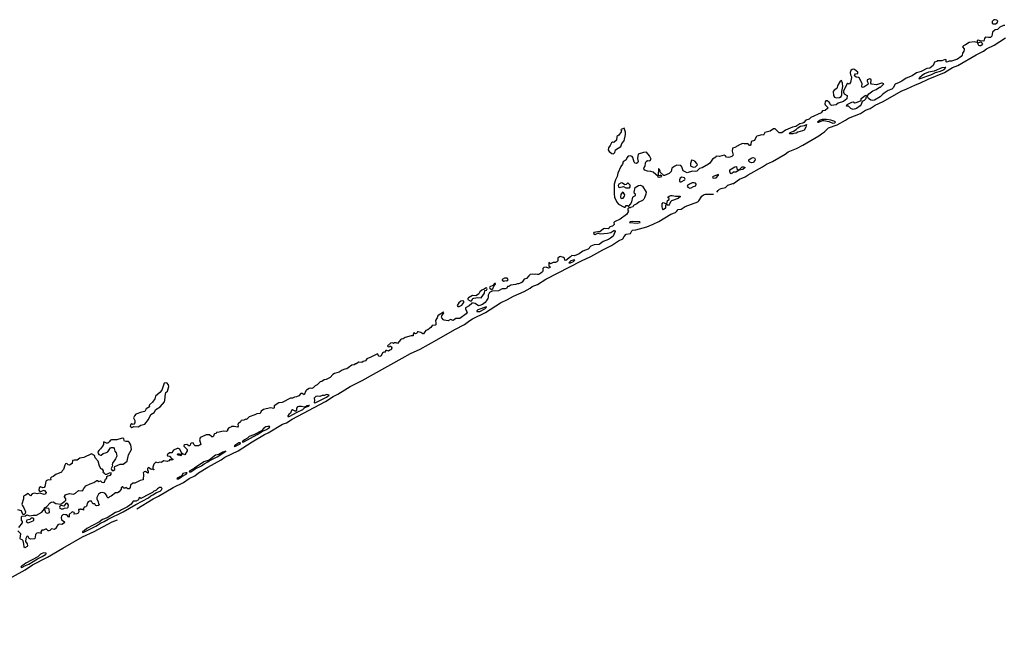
# Model space of a CAD drawing. Extents: x 2701205 to 2963787, y 496209 to 720276.
# Tile 136 of 154: x 2933126 to 2948319, y 520919 to 530274. Entities that reach past the tile are written whole.
import ezdxf

# ---------------------------------------------------------------- set-up
doc = ezdxf.new("R2010")
doc.units = 0

msp = doc.modelspace()

# ---------------------------------------------------------------- linework, layer by layer
at = {"layer": '0CON05XD'}
for points in [[(2948145, 530210), (2948185, 530212), (2948207, 530223), (2948220, 530250), (2948205, 530266), (2948175, 530274), (2948155, 530270), (2948132, 530245), (2948132, 530215), (2948145, 530210)], [(2948325, 530184), (2948307, 530183), (2948251, 530159), (2948215, 530121), (2948175, 530120), (2948136, 530084), (2948125, 530021), (2948105, 529999), (2948075, 529998), (2948035, 530006), (2948025, 530001), (2948011, 529985), (2948005, 529943), (2947945, 529948), (2947914, 529956), (2947901, 529949), (2947902, 529928), (2947895, 529920), (2947855, 529934), (2947775, 529920), (2947722, 529885), (2947688, 529872), (2947676, 529855), (2947699, 529825), (2947699, 529815), (2947695, 529790), (2947674, 529756), (2947670, 529725), (2947655, 529708), (2947596, 529665), (2947505, 529634), (2947467, 529633), (2947435, 529620), (2947420, 529625), (2947420, 529655), (2947405, 529662), (2947353, 529637), (2947285, 529637), (2947275, 529628), (2947242, 529618), (2947220, 529565), (2947168, 529525), (2947125, 529520), (2947035, 529474), (2946966, 529454), (2946895, 529406), (2946806, 529374), (2946738, 529325), (2946696, 529304), (2946635, 529279), (2946602, 529225), (2946581, 529205), (2946528, 529182), (2946467, 529143), (2946438, 529122), (2946405, 529082), (2946315, 529031), (2946278, 529028), (2946258, 529035), (2946221, 529061), (2946208, 529088), (2946195, 529090), (2946180, 529075), (2946180, 529055), (2946155, 529030), (2946127, 529013), (2946112, 528965), (2946096, 528945), (2946038, 528905), (2945988, 528888), (2945948, 528905), (2945915, 528938), (2945882, 528942), (2945894, 528965), (2945965, 529004), (2945985, 529006), (2946014, 528994), (2946035, 528996), (2946100, 529025), (2946108, 529032), (2946111, 529059), (2946172, 529105), (2946185, 529112), (2946208, 529102), (2946228, 529132), (2946292, 529178), (2946341, 529199), (2946395, 529233), (2946408, 529235), (2946458, 529285), (2946435, 529297), (2946423, 529293)], [(2943885, 527615), (2943901, 527639), (2943925, 527661), (2943948, 527672), (2944015, 527685), (2944055, 527721), (2944128, 527746), (2944133, 527748), (2944138, 527750), (2944233, 527815), (2944321, 527849), (2944365, 527884), (2944587, 528003), (2944647, 528045), (2944744, 528086), (2944939, 528201), (2944985, 528236), (2945112, 528288), (2945210, 528340), (2945456, 528485), (2945496, 528515), (2945543, 528547), (2945605, 528606), (2945739, 528651), (2945868, 528722), (2945915, 528754), (2946102, 528828), (2946175, 528878), (2946247, 528903), (2946325, 528954), (2946449, 529011), (2946725, 529172), (2946814, 529206), (2946950, 529270), (2947017, 529293), (2947145, 529359), (2947398, 529462), (2947519, 529535), (2947601, 529569), (2947885, 529733), (2947999, 529791), (2948046, 529825), (2948161, 529879), (2948335, 529992)], [(2947939, 529869), (2947928, 529875), (2947912, 529905), (2947912, 529918), (2947955, 529930), (2947975, 529912), (2947980, 529895), (2947976, 529885), (2947955, 529871), (2947939, 529869)], [(2946423, 529293), (2946375, 529282), (2946345, 529267), (2946271, 529281), (2946259, 529295), (2946265, 529340), (2946258, 529355), (2946245, 529362), (2946202, 529345), (2946204, 529325), (2946219, 529295), (2946214, 529275), (2946150, 529235), (2946125, 529230), (2946118, 529245), (2946123, 529285), (2946085, 529373), (2946071, 529381), (2946035, 529386), (2946011, 529405), (2946008, 529415), (2946025, 529438), (2946057, 529443), (2946059, 529465), (2946006, 529506), (2945985, 529512), (2945972, 529508), (2945951, 529489), (2945941, 529459), (2945943, 529423), (2945962, 529395), (2945963, 529383), (2945945, 529306), (2945925, 529282), (2945905, 529292), (2945888, 529282), (2945838, 529172), (2945837, 529155), (2945848, 529128), (2945894, 529105), (2945889, 529055), (2945835, 529014), (2945754, 528986), (2945725, 528961), (2945651, 528951), (2945639, 528959), (2945627, 528987), (2945615, 529003), (2945585, 529023), (2945565, 529022), (2945552, 529008), (2945547, 528975), (2945552, 528962), (2945600, 528915), (2945590, 528905), (2945555, 528874), (2945515, 528870), (2945491, 528839), (2945335, 528766), (2945305, 528740), (2945255, 528722), (2945225, 528688), (2945211, 528679), (2945165, 528668), (2945102, 528628), (2945050, 528615), (2944940, 528570), (2944885, 528531), (2944845, 528527), (2944781, 528591), (2944755, 528592), (2944705, 528555), (2944625, 528536), (2944605, 528492), (2944575, 528500), (2944501, 528479), (2944488, 528465), (2944465, 528413), (2944412, 528395), (2944405, 528350), (2944395, 528334), (2944385, 528334), (2944372, 528352), (2944359, 528359), (2944305, 528361), (2944285, 528363), (2944245, 528350), (2944162, 528305), (2944126, 528294), (2944117, 528245), (2944135, 528185), (2944112, 528165), (2944085, 528152), (2944057, 528147), (2944032, 528152), (2944014, 528174), (2943995, 528184), (2943925, 528162), (2943875, 528168), (2943868, 528155), (2943817, 528123), (2943775, 528062), (2943752, 528045), (2943655, 527990), (2943615, 527978), (2943575, 527938), (2943555, 527932), (2943505, 527938), (2943425, 527914), (2943364, 527945), (2943343, 528003), (2943325, 528024), (2943265, 528029), (2943235, 528016), (2943191, 527985), (2943180, 527935), (2943145, 527901), (2943075, 527870), (2943065, 527870), (2943010, 527925), (2943010, 527945), (2943002, 527952), (2943000, 527965), (2942982, 527978), (2942980, 527875), (2943005, 527870), (2943025, 527880), (2943030, 527865), (2943016, 527844), (2942995, 527840), (2942980, 527845), (2942978, 527858), (2942901, 527921), (2942865, 527933), (2942815, 527937), (2942770, 527955), (2942758, 527975), (2942762, 527995), (2942777, 528013), (2942784, 528065), (2942793, 528087), (2942815, 528100), (2942845, 528098), (2942855, 528102), (2942868, 528125), (2942844, 528175), (2942800, 528230), (2942752, 528228), (2942670, 528200), (2942659, 528135), (2942671, 528085), (2942665, 528072), (2942645, 528058), (2942625, 528059), (2942609, 528075), (2942588, 528148), (2942575, 528165), (2942545, 528173), (2942513, 528167), (2942494, 528146), (2942485, 528112), (2942440, 528080), (2942428, 528045), (2942402, 528008), (2942355, 527905), (2942344, 527855), (2942318, 527802), (2942301, 527735), (2942297, 527587), (2942303, 527535), (2942339, 527459), (2942367, 527427), (2942454, 527384), (2942466, 527384), (2942485, 527410), (2942505, 527410), (2942515, 527400), (2942525, 527400), (2942553, 527427), (2942573, 527467), (2942586, 527535), (2942595, 527549), (2942630, 527565), (2942628, 527585), (2942614, 527594), (2942608, 527615), (2942624, 527685), (2942674, 527715), (2942705, 527724), (2942736, 527706), (2942792, 527615), (2942789, 527581), (2942766, 527525), (2942756, 527505), (2942735, 527488), (2942680, 527460), (2942648, 527432), (2942595, 527408), (2942585, 527390), (2942552, 527378), (2942545, 527370), (2942525, 527370), (2942510, 527355), (2942510, 527335), (2942520, 527325), (2942517, 527313), (2942488, 527272), (2942391, 527199), (2942305, 527159), (2942296, 527145), (2942298, 527115), (2942275, 527088), (2942233, 527077), (2942223, 527057), (2942205, 527050), (2942155, 527054), (2942135, 527048), (2942075, 527002), (2942048, 527002), (2941986, 526994), (2941982, 526975), (2942005, 526963), (2942045, 526982), (2942085, 526971), (2942195, 526981), (2942246, 526994), (2942295, 527022), (2942305, 527022), (2942314, 527005), (2942295, 526959), (2942281, 526935), (2942244, 526905), (2942209, 526885), (2942127, 526853), (2942065, 526809), (2941988, 526802), (2941940, 526780), (2941897, 526735), (2941817, 526703), (2941761, 526665), (2941685, 526634), (2941645, 526637), (2941626, 526615), (2941555, 526562), (2941535, 526563), (2941530, 526595), (2941519, 526609), (2941465, 526620), (2941453, 526617), (2941430, 526595), (2941430, 526555), (2941415, 526540), (2941395, 526532), (2941355, 526530), (2941315, 526510), (2941292, 526528), (2941290, 526475), (2941310, 526465), (2941308, 526445), (2941284, 526444), (2941248, 526458), (2941215, 526452), (2941200, 526435), (2941199, 526399), (2941192, 526385), (2941169, 526365), (2941135, 526346), (2941114, 526344), (2941085, 526352), (2941065, 526342), (2941045, 526348), (2941005, 526342), (2940982, 526325), (2940948, 526282), (2940910, 526275), (2940878, 526225), (2940865, 526218), (2940825, 526203), (2940805, 526202), (2940775, 526188), (2940705, 526182), (2940675, 526160), (2940652, 526158), (2940640, 526135), (2940619, 526121), (2940568, 526122), (2940515, 526090), (2940415, 526088), (2940375, 526068), (2940354, 526026), (2940357, 525995), (2940350, 525975), (2940328, 525945), (2940325, 525932), (2940308, 525915), (2940265, 525884), (2940227, 525865), (2940205, 525861), (2940155, 525896), (2940105, 525910), (2940100, 525895), (2940059, 525861), (2940005, 525830), (2940005, 525810), (2940029, 525765), (2940015, 525737), (2939915, 525666), (2939855, 525668), (2939815, 525634), (2939775, 525648), (2939735, 525632), (2939675, 525640), (2939663, 525645), (2939638, 525675), (2939633, 525685), (2939638, 525705), (2939672, 525755), (2939665, 525762), (2939596, 525725), (2939578, 525705), (2939570, 525675), (2939555, 525662), (2939540, 525635), (2939549, 525595), (2939545, 525570), (2939535, 525562), (2939492, 525558), (2939470, 525525), (2939447, 525513), (2939425, 525490), (2939395, 525480), (2939375, 525462), (2939355, 525432), (2939345, 525428), (2939315, 525450), (2939275, 525460), (2939262, 525458), (2939255, 525442), (2939235, 525432), (2939215, 525450), (2939198, 525425), (2939195, 525400), (2939165, 525398), (2939075, 525372), (2939045, 525352), (2939015, 525348), (2939001, 525339), (2938955, 525282), (2938935, 525290), (2938905, 525290), (2938895, 525280), (2938885, 525290), (2938850, 525285), (2938800, 525245), (2938805, 525232), (2938825, 525230), (2938832, 525238), (2938845, 525240), (2938858, 525228), (2938868, 525215), (2938860, 525185), (2938835, 525180), (2938815, 525162), (2938792, 525172), (2938775, 525170), (2938757, 525143), (2938745, 525148), (2938725, 525138), (2938705, 525092), (2938685, 525080), (2938670, 525085), (2938645, 525120), (2938635, 525118), (2938545, 525070), (2938480, 525045), (2938460, 525015), (2938427, 525003), (2938405, 524988), (2938355, 524992), (2938322, 524968), (2938305, 524968), (2938285, 524952), (2938250, 524945), (2938193, 524907), (2938175, 524892), (2938145, 524887), (2938102, 524868), (2938055, 524837), (2937984, 524816), (2937959, 524801), (2937916, 524754), (2937856, 524724), (2937825, 524720), (2937790, 524695), (2937762, 524688), (2937716, 524644), (2937685, 524627), (2937655, 524598), (2937635, 524588), (2937615, 524592), (2937595, 524588), (2937549, 524561), (2937539, 524551), (2937515, 524490), (2937485, 524510), (2937465, 524508), (2937435, 524472), (2937395, 524457), (2937365, 524453), (2937335, 524437), (2937304, 524436), (2937175, 524370), (2937125, 524363), (2937055, 524320), (2937052, 524288), (2937045, 524280), (2936995, 524288), (2936888, 524262), (2936854, 524236), (2936835, 524200), (2936785, 524197), (2936755, 524178), (2936665, 524152), (2936625, 524110), (2936615, 524112), (2936582, 524098), (2936545, 524092), (2936535, 524070), (2936500, 524045)], [(2947005, 529364), (2947185, 529426), (2947259, 529461), (2947335, 529480), (2947388, 529505), (2947417, 529535), (2947405, 529539), (2947355, 529531), (2947235, 529479), (2947148, 529465), (2947085, 529437), (2947052, 529415), (2947014, 529385), (2947000, 529365), (2947005, 529364)], [(2945725, 529067), (2945775, 529074), (2945801, 529089), (2945814, 529115), (2945810, 529165), (2945826, 529245), (2945822, 529295), (2945804, 529334), (2945784, 529326), (2945748, 529265), (2945736, 529214), (2945692, 529188), (2945678, 529165), (2945682, 529105), (2945699, 529079), (2945725, 529067)], [(2945675, 528676), (2945705, 528684), (2945714, 528695), (2945704, 528705), (2945642, 528725), (2945573, 528737), (2945510, 528735), (2945479, 528725), (2945434, 528695), (2945455, 528695), (2945512, 528718), (2945535, 528721), (2945612, 528702), (2945675, 528676)], [(2942285, 528206), (2942295, 528210), (2942307, 528225), (2942318, 528265), (2942404, 528316), (2942419, 528365), (2942452, 528408), (2942474, 528505), (2942471, 528541), (2942452, 528602), (2942405, 528580), (2942403, 528573), (2942410, 528565), (2942407, 528545), (2942369, 528495), (2942340, 528475), (2942337, 528415), (2942295, 528381), (2942275, 528386), (2942255, 528376), (2942239, 528335), (2942211, 528299), (2942208, 528265), (2942220, 528240), (2942265, 528212), (2942285, 528206)], [(2945005, 528512), (2945015, 528532), (2945067, 528553), (2945105, 528578), (2945134, 528606), (2945175, 528630), (2945237, 528643), (2945268, 528658), (2945255, 528618), (2945228, 528572), (2945205, 528559), (2945132, 528538), (2945105, 528522), (2945065, 528520), (2945055, 528513), (2945005, 528512)], [(2943525, 528002), (2943555, 528003), (2943582, 528035), (2943576, 528056), (2943544, 528094), (2943520, 528105), (2943494, 528106), (2943479, 528055), (2943478, 528025), (2943483, 528013), (2943525, 528002)], [(2944425, 528068), (2944392, 528075), (2944375, 528090), (2944379, 528111), (2944415, 528137), (2944445, 528147), (2944465, 528142), (2944473, 528125), (2944470, 528105), (2944445, 528074), (2944425, 528068)], [(2944105, 527898), (2944095, 527904), (2944083, 527935), (2944084, 527956), (2944160, 528005), (2944185, 528010), (2944192, 527975), (2944205, 527963), (2944225, 527960), (2944275, 528007), (2944295, 528007), (2944318, 527995), (2944285, 527964), (2944228, 527952), (2944178, 527925), (2944138, 527922), (2944115, 527901), (2944105, 527898)], [(2943315, 527771), (2943335, 527774), (2943390, 527805), (2943394, 527815), (2943383, 527833), (2943345, 527846), (2943318, 527832), (2943308, 527805), (2943308, 527778), (2943315, 527771)], [(2943835, 527830), (2943875, 527835), (2943908, 527875), (2943908, 527888), (2943828, 527855), (2943816, 527845), (2943821, 527835), (2943835, 527830)], [(2942535, 527680), (2942545, 527695), (2942545, 527723), (2942515, 527752), (2942505, 527752), (2942485, 527734), (2942465, 527728), (2942425, 527755), (2942405, 527758), (2942370, 527735), (2942359, 527715), (2942364, 527694), (2942375, 527687), (2942445, 527704), (2942480, 527680), (2942535, 527680)], [(2943465, 527678), (2943485, 527680), (2943525, 527703), (2943558, 527712), (2943563, 527735), (2943555, 527755), (2943535, 527760), (2943504, 527756), (2943461, 527739), (2943431, 527719), (2943425, 527705), (2943433, 527693), (2943465, 527678)], [(2934935, 522732), (2935184, 522885), (2935270, 522925), (2935495, 523061), (2935654, 523136), (2935742, 523198), (2935828, 523242), (2935883, 523285), (2936027, 523375), (2936234, 523486), (2936292, 523525), (2936495, 523627), (2936714, 523766), (2936901, 523875), (2936958, 523902), (2937182, 524035), (2937241, 524059), (2937330, 524115), (2937843, 524387), (2937965, 524464), (2938033, 524497), (2938145, 524565), (2938224, 524615), (2938410, 524710), (2939025, 525056), (2939155, 525125), (2939306, 525194), (2939565, 525337), (2939839, 525495), (2939988, 525572), (2940072, 525635), (2940115, 525660), (2940311, 525759), (2940545, 525907), (2940652, 525958), (2940745, 526012), (2940908, 526082), (2941005, 526135), (2941035, 526158), (2941115, 526189), (2941245, 526274), (2941794, 526555), (2941938, 526622), (2942124, 526725), (2942259, 526791), (2942365, 526866), (2942432, 526895), (2942452, 526928), (2942482, 526968), (2942551, 526979), (2942571, 527019), (2942583, 527027), (2942635, 527034), (2942805, 527081), (2942899, 527121), (2942987, 527163), (2943173, 527275), (2943245, 527301), (2943263, 527315), (2943285, 527347), (2943335, 527351), (2943395, 527394), (2943588, 527465), (2943607, 527483), (2943652, 527555), (2943679, 527571), (2943709, 527581), (2943825, 527584), (2943831, 527585)], [(2942408, 527518), (2942435, 527524), (2942459, 527551), (2942463, 527575), (2942445, 527602), (2942425, 527613), (2942401, 527579), (2942394, 527535), (2942408, 527518)], [(2943055, 527343), (2943048, 527348), (2943038, 527388), (2943037, 527435), (2943055, 527453), (2943095, 527440), (2943105, 527440), (2943115, 527450), (2943123, 527487), (2943147, 527503), (2943147, 527515), (2943130, 527525), (2943128, 527535), (2943146, 527555), (2943172, 527565), (2943195, 527565), (2943245, 527552), (2943305, 527551), (2943323, 527545), (2943287, 527515), (2943185, 527478), (2943172, 527468), (2943149, 527425), (2943135, 527411), (2943122, 527412), (2943102, 527428), (2943089, 527405), (2943092, 527365), (2943055, 527343)], [(2942655, 527135), (2942699, 527145), (2942695, 527157), (2942577, 527163), (2942544, 527155), (2942533, 527145), (2942655, 527135)], [(2941625, 526524), (2941672, 526545), (2941694, 526565), (2941668, 526568), (2941630, 526555), (2941599, 526525), (2941625, 526524)], [(2940595, 526243), (2940625, 526250), (2940645, 526248), (2940660, 526255), (2940662, 526265), (2940647, 526287), (2940605, 526288), (2940572, 526265), (2940570, 526255), (2940595, 526243)], [(2940095, 525938), (2940118, 525972), (2940135, 525981), (2940195, 525991), (2940248, 525985), (2940297, 526055), (2940303, 526097), (2940330, 526105), (2940337, 526125), (2940332, 526135), (2940325, 526140), (2940315, 526136), (2940294, 526116), (2940255, 526102), (2940228, 526075), (2940213, 526047), (2940175, 526022), (2940165, 526018), (2940115, 526019), (2940050, 525985), (2940040, 525975), (2940041, 525961), (2940075, 525938), (2940095, 525938)], [(2940405, 526112), (2940428, 526125), (2940443, 526167), (2940470, 526195), (2940470, 526205), (2940452, 526205), (2940424, 526176), (2940378, 526155), (2940373, 526145), (2940382, 526132), (2940405, 526112)], [(2939885, 525850), (2939905, 525852), (2939949, 525871), (2939977, 525915), (2939978, 525935), (2939958, 525938), (2939935, 525931), (2939900, 525905), (2939878, 525865), (2939885, 525850)], [(2940182, 525772), (2940225, 525773), (2940302, 525815), (2940326, 525835), (2940328, 525845), (2940195, 525802), (2940182, 525785), (2940182, 525772)], [(2934855, 523986), (2934885, 524000), (2934955, 523994), (2934995, 524021), (2935056, 524034), (2935112, 524108), (2935152, 524188), (2935199, 524215), (2935225, 524260), (2935295, 524306), (2935359, 524381), (2935367, 524405), (2935374, 524506), (2935383, 524525), (2935405, 524545), (2935428, 524615), (2935421, 524645), (2935396, 524676), (2935355, 524670), (2935317, 524563), (2935287, 524525), (2935223, 524467), (2935211, 524425), (2935175, 524378), (2935127, 524335), (2935122, 524325), (2935128, 524305), (2935080, 524275), (2935056, 524234), (2935005, 524223), (2934919, 524191), (2934895, 524166), (2934884, 524135), (2934903, 524093), (2934901, 524059), (2934885, 524037), (2934875, 524033), (2934855, 524039), (2934835, 524026), (2934831, 524005), (2934855, 523986)], [(2937675, 524367), (2937695, 524373), (2937861, 524455), (2937900, 524485), (2937865, 524493), (2937825, 524480), (2937795, 524480), (2937755, 524464), (2937715, 524469), (2937695, 524463), (2937668, 524435), (2937677, 524403), (2937671, 524371), (2937675, 524367)], [(2937264, 524154), (2937285, 524154), (2937407, 524223), (2937496, 524265), (2937528, 524292), (2937582, 524315), (2937585, 524323), (2937586, 524324), (2937598, 524325), (2937585, 524323), (2937555, 524317), (2937522, 524298), (2937475, 524310), (2937435, 524311), (2937412, 524305), (2937398, 524285), (2937397, 524253), (2937385, 524238), (2937375, 524237), (2937335, 524257), (2937321, 524249), (2937306, 524205), (2937277, 524185), (2937261, 524165), (2937264, 524154)], [(2936500, 524045), (2936490, 524035), (2936498, 524005), (2936485, 523990), (2936435, 524000), (2936395, 524000), (2936385, 523990), (2936355, 523980), (2936330, 523955), (2936330, 523935), (2936318, 523922), (2936265, 523930), (2936205, 523911), (2936165, 523908), (2936155, 523890), (2936133, 523887), (2936125, 523880), (2936117, 523853), (2936105, 523840), (2936092, 523842), (2936055, 523872), (2936005, 523872), (2935925, 523838), (2935910, 523825), (2935900, 523795), (2935920, 523725), (2935908, 523712), (2935895, 523710), (2935885, 523700), (2935831, 523701), (2935813, 523723), (2935805, 523750), (2935770, 523745), (2935760, 523735), (2935758, 523712), (2935745, 523700), (2935735, 523700), (2935705, 523723), (2935675, 523720), (2935658, 523705), (2935658, 523695), (2935710, 523645), (2935710, 523625), (2935676, 523564), (2935645, 523580), (2935630, 523580), (2935628, 523572), (2935605, 523550), (2935595, 523560), (2935565, 523560), (2935560, 523575), (2935565, 523580), (2935585, 523580), (2935592, 523572), (2935605, 523570), (2935615, 523580), (2935630, 523580), (2935630, 523595), (2935613, 523613), (2935599, 523649), (2935575, 523663), (2935555, 523661), (2935498, 523635), (2935482, 523615), (2935478, 523592), (2935435, 523592), (2935400, 523565), (2935405, 523550), (2935440, 523545), (2935472, 523502), (2935488, 523498), (2935490, 523485), (2935465, 523480), (2935458, 523488), (2935445, 523490), (2935425, 523470), (2935412, 523468), (2935405, 523460), (2935345, 523471), (2935313, 523447), (2935285, 523450), (2935255, 523442), (2935225, 523450), (2935195, 523422), (2935178, 523375), (2935182, 523352), (2935190, 523340), (2935198, 523338), (2935198, 523332), (2935192, 523332), (2935190, 523340), (2935155, 523338), (2935112, 523368), (2935100, 523355), (2935100, 523325), (2935110, 523315), (2935110, 523285), (2935105, 523280), (2935068, 523308), (2935045, 523302), (2935030, 523285), (2935037, 523267), (2935032, 523178), (2934985, 523169), (2934905, 523128), (2934874, 523126), (2934838, 523095), (2934832, 523058), (2934815, 523040), (2934795, 523038), (2934765, 523060), (2934755, 523050), (2934735, 523050), (2934718, 523068), (2934705, 523070), (2934693, 523057), (2934690, 523035), (2934660, 522995), (2934635, 522980), (2934605, 522980), (2934538, 522925), (2934512, 522918), (2934495, 522902), (2934485, 522902), (2934475, 522912), (2934468, 522925), (2934470, 522935), (2934442, 522972), (2934405, 522984), (2934371, 522979), (2934341, 522955), (2934317, 522905), (2934318, 522878), (2934338, 522845), (2934342, 522808), (2934350, 522795), (2934345, 522780), (2934315, 522778), (2934303, 522783), (2934292, 522792), (2934285, 522810), (2934255, 522810), (2934235, 522848), (2934201, 522849), (2934180, 522840), (2934170, 522825), (2934157, 522773), (2934148, 522762), (2934122, 522758), (2934118, 522742), (2934110, 522735), (2934108, 522712), (2934095, 522720), (2934075, 522720), (2934065, 522730), (2934055, 522720), (2934032, 522718), (2934037, 522683), (2934026, 522664), (2934008, 522652), (2933965, 522650), (2933960, 522655), (2933970, 522665), (2933966, 522676), (2933935, 522682), (2933890, 522645), (2933890, 522605), (2933885, 522600), (2933855, 522640), (2933835, 522640), (2933799, 522641), (2933773, 522617), (2933766, 522595), (2933773, 522563), (2933810, 522535), (2933818, 522515), (2933775, 522488), (2933735, 522493), (2933714, 522486), (2933690, 522445), (2933690, 522435), (2933665, 522410), (2933615, 522420), (2933590, 522395), (2933575, 522390), (2933565, 522390), (2933535, 522420), (2933495, 522402), (2933468, 522402), (2933452, 522375), (2933458, 522352), (2933415, 522362), (2933390, 522355), (2933370, 522335), (2933366, 522294), (2933358, 522272), (2933352, 522268), (2933295, 522263), (2933272, 522275), (2933255, 522302), (2933245, 522307), (2933235, 522302), (2933220, 522275), (2933214, 522225), (2933242, 522192), (2933245, 522160), (2933242, 522148), (2933205, 522130), (2933193, 522145), (2933192, 522185), (2933178, 522238), (2933165, 522254), (2933141, 522261), (2933132, 522272), (2933144, 522345), (2933095, 522390)], [(2936585, 523765), (2936788, 523875), (2936872, 523928), (2936936, 523955), (2936978, 523985), (2936985, 524000), (2936955, 524002), (2936924, 523995), (2936895, 523975), (2936858, 523932), (2936738, 523872), (2936665, 523846), (2936640, 523820), (2936595, 523795), (2936557, 523765), (2936585, 523765)], [(2934575, 523320), (2934592, 523335), (2934590, 523375), (2934596, 523385), (2934675, 523419), (2934725, 523421), (2934782, 523468), (2934806, 523565), (2934851, 523645), (2934839, 523719), (2934815, 523761), (2934805, 523769), (2934765, 523768), (2934745, 523774), (2934736, 523785), (2934731, 523815), (2934705, 523823), (2934624, 523794), (2934545, 523797), (2934525, 523790), (2934508, 523762), (2934484, 523744), (2934463, 523743), (2934425, 523762), (2934418, 523755), (2934418, 523725), (2934405, 523696), (2934375, 523656), (2934348, 523632), (2934333, 523605), (2934336, 523585), (2934348, 523568), (2934375, 523556), (2934385, 523559), (2934414, 523586), (2934465, 523598), (2934488, 523612), (2934525, 523673), (2934545, 523679), (2934571, 523675), (2934585, 523661), (2934592, 523622), (2934615, 523594), (2934622, 523575), (2934624, 523544), (2934605, 523504), (2934557, 523433), (2934551, 523415), (2934556, 523394), (2934538, 523355), (2934542, 523335), (2934555, 523320), (2934575, 523320)], [(2936434, 523694), (2936455, 523695), (2936526, 523735), (2936535, 523750), (2936505, 523746), (2936446, 523705), (2936434, 523694)], [(2933112, 522445), (2933170, 522515), (2933167, 522535), (2933154, 522555), (2933152, 522582), (2933154, 522606), (2933165, 522619), (2933215, 522621), (2933235, 522637), (2933285, 522621), (2933335, 522633), (2933385, 522632), (2933470, 522680), (2933510, 522730), (2933510, 522745), (2933539, 522761), (2933597, 522825), (2933613, 522835), (2933645, 522837), (2933685, 522814), (2933759, 522801), (2933822, 522848), (2933836, 522864), (2933839, 522885), (2933817, 522915), (2933817, 522923), (2933831, 522945), (2933845, 522954), (2933895, 522966), (2933955, 522957), (2933985, 522970), (2934035, 523016), (2934095, 523010), (2934114, 523046), (2934145, 523083), (2934212, 523118), (2934270, 523135), (2934315, 523167), (2934327, 523167), (2934345, 523150), (2934375, 523160), (2934395, 523140), (2934425, 523138), (2934436, 523144), (2934452, 523188), (2934470, 523205), (2934472, 523228), (2934488, 523242), (2934525, 523250), (2934540, 523265), (2934540, 523285), (2934505, 523282), (2934465, 523260), (2934445, 523260), (2934435, 523280), (2934425, 523280), (2934410, 523295), (2934418, 523302), (2934418, 523315), (2934405, 523340), (2934385, 523342), (2934355, 523390), (2934338, 523468), (2934289, 523519), (2934282, 523555), (2934235, 523580), (2934115, 523521), (2934055, 523510), (2934015, 523482), (2933965, 523482), (2933940, 523475), (2933935, 523432), (2933895, 523404), (2933875, 523408), (2933855, 523430), (2933835, 523427), (2933820, 523405), (2933804, 523336), (2933782, 523318), (2933771, 523295), (2933685, 523262), (2933645, 523230), (2933619, 523221), (2933602, 523205), (2933607, 523185), (2933600, 523175), (2933565, 523177), (2933536, 523164), (2933528, 523152), (2933514, 523076), (2933502, 523058), (2933485, 523053), (2933445, 523068), (2933425, 523057), (2933420, 523020), (2933431, 523001), (2933445, 523000), (2933505, 523020), (2933536, 522985), (2933525, 522958), (2933505, 522953), (2933435, 522970), (2933396, 522964), (2933362, 522972), (2933319, 522961), (2933295, 522932), (2933255, 522966), (2933217, 522943), (2933186, 522924), (2933186, 522885), (2933159, 522805), (2933164, 522785), (2933192, 522745), (2933214, 522685), (2933211, 522659), (2933195, 522641), (2933173, 522643), (2933155, 522699), (2933095, 522713)], [(2935745, 523300), (2935765, 523303), (2935831, 523349), (2935933, 523395), (2935973, 523427), (2936028, 523455), (2936048, 523472), (2936175, 523535), (2936308, 523618), (2936258, 523605), (2936199, 523571), (2936145, 523558), (2936050, 523480), (2935965, 523454), (2935823, 523357), (2935749, 523315), (2935741, 523305), (2935745, 523300)], [(2935575, 523191), (2935629, 523231), (2935695, 523265), (2935710, 523285), (2935687, 523287), (2935645, 523275), (2935628, 523242), (2935554, 523205), (2935552, 523192), (2935575, 523191)], [(2934095, 522367), (2934115, 522373), (2934302, 522465), (2934371, 522509), (2934431, 522535), (2934489, 522571), (2934721, 522685), (2934920, 522800), (2935115, 522901), (2935147, 522933), (2935182, 522945), (2935239, 522981), (2935292, 523005), (2935315, 523025), (2935323, 523045), (2935311, 523061), (2935285, 523058), (2935250, 523040), (2935225, 523014), (2935195, 523004), (2935175, 522983), (2935122, 522955), (2934995, 522892), (2934975, 522903), (2934965, 522897), (2934959, 522871), (2934925, 522849), (2934875, 522847), (2934846, 522804), (2934790, 522760), (2934695, 522716), (2934665, 522695), (2934605, 522673), (2934476, 522594), (2934405, 522565), (2934358, 522532), (2934163, 522425), (2934121, 522389), (2934095, 522379), (2934095, 522367)], [(2933765, 522731), (2933795, 522733), (2933815, 522742), (2933865, 522748), (2933872, 522755), (2933877, 522785), (2933865, 522812), (2933845, 522818), (2933805, 522770), (2933765, 522783), (2933745, 522770), (2933739, 522755), (2933745, 522740), (2933765, 522731)], [(2933555, 522663), (2933584, 522676), (2933583, 522725), (2933574, 522734), (2933525, 522740), (2933510, 522730), (2933519, 522685), (2933535, 522667), (2933555, 522663)], [(2931713, 520919), (2931755, 520949), (2931845, 520994), (2931866, 521006), (2931997, 521083), (2932075, 521138), (2932389, 521321), (2932816, 521575), (2933209, 521791), (2933326, 521865), (2933557, 521983), (2933793, 522123), (2934095, 522297), (2934277, 522383), (2934555, 522529), (2934633, 522563)], [(2933255, 522513), (2933334, 522546), (2933342, 522555), (2933342, 522575), (2933327, 522587), (2933305, 522587), (2933282, 522568), (2933234, 522556), (2933228, 522535), (2933255, 522513)], [(2933155, 521826), (2933175, 521834), (2933192, 521848), (2933266, 521875), (2933400, 521960), (2933475, 521995), (2933523, 522025), (2933533, 522035), (2933533, 522045), (2933495, 522052), (2933445, 522032), (2933408, 521992), (2933222, 521895), (2933197, 521873), (2933164, 521855), (2933146, 521835), (2933155, 521826)]]:
    msp.add_lwpolyline(points, dxfattribs=at)

doc.saveas('drawing.dxf')
